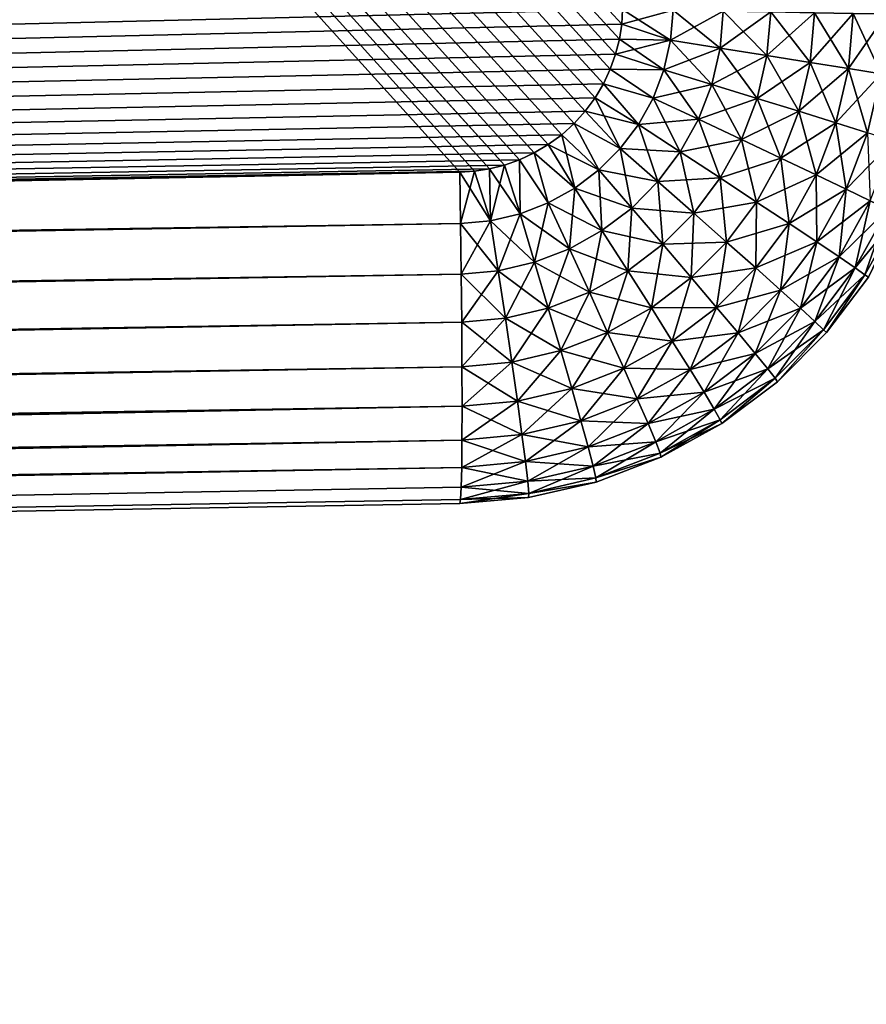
# Model space of a CAD drawing. Header units: metres. Extents: x -2 to 78, y -85 to 85.
# Tile 59 of 256: x 27.65 to 28.161, y -68.742 to -68.148. Entities that reach past the tile are written whole.
import ezdxf

# ---------------------------------------------------------------- set-up
doc = ezdxf.new("R2010")
doc.units = ezdxf.units.M
doc.layers.add('solid_20004802', color=7, linetype='CONTINUOUS')

msp = doc.modelspace()

# ---------------------------------------------------------------- linework, layer by layer
at = {"layer": 'solid_20004802'}
for points in [[(13.24651, -51.987816, -1.496133), (13.448255, -68.492645, -1.492612), (28.013849, -68.141876, -1.238369)], [(13.24651, -51.987816, 1.496133), (27.915609, -68.240112, 1.240083), (13.448255, -68.492645, 1.492612)], [(13.24651, -51.987816, 1.496133), (27.92461, -68.239601, 1.239926), (27.915609, -68.240112, 1.240083)], [(13.24651, -51.987816, 1.496133), (28.013849, -68.141876, 1.238369), (28.013338, -68.150871, 1.238378)], [(13.24651, -51.987816, 1.496133), (28.013338, -68.150871, 1.238378), (28.011923, -68.159851, 1.238402)], [(13.24651, -51.987816, 1.496133), (28.011923, -68.159851, 1.238402), (28.009607, -68.168831, 1.238443)], [(13.24651, -51.987816, 1.496133), (28.009607, -68.168831, 1.238443), (28.006388, -68.177917, 1.238499)], [(13.24651, -51.987816, 1.496133), (28.006388, -68.177917, 1.238499), (28.00227, -68.186813, 1.238571)], [(13.24651, -51.987816, 1.496133), (28.00227, -68.186813, 1.238571), (27.997225, -68.195251, 1.238659)], [(13.24651, -51.987816, 1.496133), (27.997225, -68.195251, 1.238659), (27.991249, -68.203362, 1.238763)], [(13.24651, -51.987816, 1.496133), (27.991249, -68.203362, 1.238763), (27.984545, -68.210808, 1.23888)], [(13.24651, -51.987816, 1.496133), (27.984545, -68.210808, 1.23888), (27.977098, -68.217506, 1.23901)], [(13.24651, -51.987816, 1.496133), (27.977098, -68.217506, 1.23901), (27.968992, -68.223488, 1.239152)], [(13.24651, -51.987816, 1.496133), (27.968992, -68.223488, 1.239152), (27.96055, -68.228531, 1.239299)], [(13.24651, -51.987816, 1.496133), (27.96055, -68.228531, 1.239299), (27.951662, -68.232651, 1.239454)], [(13.24651, -51.987816, 1.496133), (27.951662, -68.232651, 1.239454), (27.942574, -68.23587, 1.239613)], [(13.24651, -51.987816, 1.496133), (27.942574, -68.23587, 1.239613), (27.933594, -68.23819, 1.239769)], [(13.24651, -51.987816, 1.496133), (27.933594, -68.23819, 1.239769), (27.92461, -68.239601, 1.239926)], [(13.35, -69.995506, -2.995418), (21.683926, -54.040886, -2.886321), (30.017998, -53.841866, -2.777222)], [(13.35, -69.995506, -2.995418), (30.017998, -53.841866, -2.777222), (30.017998, -69.777306, -2.777222)], [(30.017998, -69.777306, 2.777222), (30.017998, -53.841866, 2.777222), (21.683926, -54.040886, 2.886321)], [(30.017998, -69.777306, 2.777222), (21.683926, -54.040886, 2.886321), (13.35, -54.239883, 2.995418)], [(13.35, -69.995506, 2.995418), (30.017998, -69.777306, 2.777222), (13.35, -54.239883, 2.995418)], [(28.013338, -68.150871, -1.238378), (28.013849, -68.141876, -1.238369), (13.448255, -68.492645, -1.492612)], [(28.013338, -68.150871, -1.238378), (28.044413, -68.14241, -1.235478), (28.013849, -68.141876, -1.238369)], [(28.042793, -68.160522, 1.235485), (28.013338, -68.150871, 1.238378), (28.013849, -68.141876, 1.238369)], [(28.013338, -68.150871, -1.238378), (28.042793, -68.160522, -1.235485), (28.044413, -68.14241, -1.235478)], [(28.042793, -68.160522, 1.235485), (28.013849, -68.141876, 1.238369), (28.044413, -68.14241, 1.235478)], [(28.042793, -68.160522, -1.235485), (28.074537, -68.142937, -1.227819), (28.044413, -68.14241, -1.235478)], [(28.072582, -68.165253, 1.227833), (28.042793, -68.160522, 1.235485), (28.044413, -68.14241, 1.235478)], [(28.042793, -68.160522, -1.235485), (28.072582, -68.165253, -1.227833), (28.074537, -68.142937, -1.227819)], [(28.072582, -68.165253, 1.227833), (28.044413, -68.14241, 1.235478), (28.074537, -68.142937, 1.227819)], [(28.072582, -68.165253, -1.227833), (28.103146, -68.14344, -1.215566), (28.074537, -68.142937, -1.227819)], [(28.100836, -68.169754, 1.2156), (28.072582, -68.165253, 1.227833), (28.074537, -68.142937, 1.227819)], [(28.100836, -68.169754, 1.2156), (28.074537, -68.142937, 1.227819), (28.103146, -68.14344, 1.215566)], [(28.072582, -68.165253, -1.227833), (28.100836, -68.169754, -1.2156), (28.103146, -68.14344, -1.215566)], [(28.100836, -68.169754, -1.2156), (28.129463, -68.143906, -1.199055), (28.103146, -68.14344, -1.215566)], [(28.126825, -68.173912, 1.199084), (28.100836, -68.169754, 1.2156), (28.103146, -68.14344, 1.215566)], [(28.100836, -68.169754, -1.2156), (28.126825, -68.173912, -1.199084), (28.129463, -68.143906, -1.199055)], [(28.126825, -68.173912, 1.199084), (28.103146, -68.14344, 1.215566), (28.129463, -68.143906, 1.199055)], [(28.126825, -68.173912, -1.199084), (28.152891, -68.144318, -1.17868), (28.129463, -68.143906, -1.199055)], [(28.149967, -68.177628, 1.178713), (28.126825, -68.173912, 1.199084), (28.129463, -68.143906, 1.199055)], [(28.126825, -68.173912, -1.199084), (28.149967, -68.177628, -1.178713), (28.152891, -68.144318, -1.17868)], [(28.149967, -68.177628, 1.178713), (28.129463, -68.143906, 1.199055), (28.152891, -68.144318, 1.17868)], [(28.149967, -68.177628, -1.178713), (28.172884, -68.144676, -1.154922), (28.152891, -68.144318, -1.17868)], [(28.169704, -68.180809, 1.154952), (28.149967, -68.177628, 1.178713), (28.152891, -68.144318, 1.17868)], [(28.149967, -68.177628, -1.178713), (28.169704, -68.180809, -1.154952), (28.172884, -68.144676, -1.154922)], [(28.169704, -68.180809, 1.154952), (28.152891, -68.144318, 1.17868), (28.172884, -68.144676, 1.154922)], [(28.013338, -68.150871, -1.238378), (13.448255, -68.492645, -1.492612), (28.011923, -68.159851, -1.238402)], [(28.013338, -68.150871, -1.238378), (28.011923, -68.159851, -1.238402), (28.042793, -68.160522, -1.235485)], [(28.042793, -68.160522, 1.235485), (28.011923, -68.159851, 1.238402), (28.013338, -68.150871, 1.238378)], [(28.011923, -68.159851, -1.238402), (13.448255, -68.492645, -1.492612), (28.009607, -68.168831, -1.238443)], [(28.011923, -68.159851, -1.238402), (28.009607, -68.168831, -1.238443), (28.042793, -68.160522, -1.235485)], [(28.038696, -68.178314, 1.235555), (28.009607, -68.168831, 1.238443), (28.011923, -68.159851, 1.238402)], [(28.009607, -68.168831, -1.238443), (28.038696, -68.178314, -1.235555), (28.042793, -68.160522, -1.235485)], [(28.042793, -68.160522, 1.235485), (28.038696, -68.178314, 1.235555), (28.011923, -68.159851, 1.238402)], [(28.042793, -68.160522, -1.235485), (28.038696, -68.178314, -1.235555), (28.072582, -68.165253, -1.227833)], [(28.067543, -68.18718, 1.227913), (28.038696, -68.178314, 1.235555), (28.042793, -68.160522, 1.235485)], [(28.072582, -68.165253, 1.227833), (28.067543, -68.18718, 1.227913), (28.042793, -68.160522, 1.235485)], [(28.038696, -68.178314, -1.235555), (28.067543, -68.18718, -1.227913), (28.072582, -68.165253, -1.227833)], [(28.072582, -68.165253, -1.227833), (28.067543, -68.18718, -1.227913), (28.100836, -68.169754, -1.2156)], [(28.094896, -68.19561, 1.215687), (28.067543, -68.18718, 1.227913), (28.072582, -68.165253, 1.227833)], [(28.100836, -68.169754, 1.2156), (28.094896, -68.19561, 1.215687), (28.072582, -68.165253, 1.227833)], [(28.009607, -68.168831, -1.238443), (13.448255, -68.492645, -1.492612), (28.00639, -68.177917, -1.238499)], [(28.038696, -68.178314, 1.235555), (28.006388, -68.177917, 1.238499), (28.009607, -68.168831, 1.238443)], [(28.009607, -68.168831, -1.238443), (28.00639, -68.177917, -1.238499), (28.038696, -68.178314, -1.235555)], [(28.067543, -68.18718, -1.227913), (28.094896, -68.19561, -1.215687), (28.100836, -68.169754, -1.2156)], [(28.100836, -68.169754, -1.2156), (28.094896, -68.19561, -1.215687), (28.126825, -68.173912, -1.199084)], [(28.120056, -68.203392, 1.199174), (28.094896, -68.19561, 1.215687), (28.100836, -68.169754, 1.2156)], [(28.126825, -68.173912, 1.199084), (28.120056, -68.203392, 1.199174), (28.100836, -68.169754, 1.2156)], [(28.00639, -68.177917, -1.238499), (13.448255, -68.492645, -1.492612), (28.002272, -68.186813, -1.238571)], [(28.032169, -68.195374, 1.235665), (28.00227, -68.186813, 1.238571), (28.006388, -68.177917, 1.238499)], [(28.00639, -68.177917, -1.238499), (28.002272, -68.186813, -1.238571), (28.032169, -68.195374, -1.235665)], [(28.038696, -68.178314, 1.235555), (28.032169, -68.195374, 1.235665), (28.006388, -68.177917, 1.238499)], [(28.00639, -68.177917, -1.238499), (28.032169, -68.195374, -1.235665), (28.038696, -68.178314, -1.235555)], [(28.038696, -68.178314, -1.235555), (28.032169, -68.195374, -1.235665), (28.067543, -68.18718, -1.227913)], [(28.059513, -68.208199, 1.228041), (28.032169, -68.195374, 1.235665), (28.038696, -68.178314, 1.235555)], [(28.067543, -68.18718, 1.227913), (28.059513, -68.208199, 1.228041), (28.038696, -68.178314, 1.235555)], [(28.094896, -68.19561, -1.215687), (28.120056, -68.203392, -1.199174), (28.126825, -68.173912, -1.199084)], [(28.126825, -68.173912, -1.199084), (28.120056, -68.203392, -1.199174), (28.149967, -68.177628, -1.178713)], [(28.142452, -68.21035, 1.178804), (28.120056, -68.203392, 1.199174), (28.126825, -68.173912, 1.199084)], [(28.120056, -68.203392, -1.199174), (28.142452, -68.21035, -1.178804), (28.149967, -68.177628, -1.178713)], [(28.149967, -68.177628, 1.178713), (28.142452, -68.21035, 1.178804), (28.126825, -68.173912, 1.199084)], [(28.149967, -68.177628, -1.178713), (28.142452, -68.21035, -1.178804), (28.169704, -68.180809, -1.154952)], [(28.161549, -68.216316, 1.155039), (28.142452, -68.21035, 1.178804), (28.149967, -68.177628, 1.178713)], [(28.169704, -68.180809, 1.154952), (28.161549, -68.216316, 1.155039), (28.149967, -68.177628, 1.178713)], [(28.142452, -68.21035, -1.178804), (28.161549, -68.216316, -1.155039), (28.169704, -68.180809, -1.154952)], [(28.002272, -68.186813, -1.238571), (13.448255, -68.492645, -1.492612), (27.997227, -68.195251, -1.238659)], [(28.023331, -68.211334, 1.235815), (27.997225, -68.195251, 1.238659), (28.00227, -68.186813, 1.238571)], [(28.002272, -68.186813, -1.238571), (27.997227, -68.195251, -1.238659), (28.023331, -68.211334, -1.235815)], [(28.032169, -68.195374, 1.235665), (28.023331, -68.211334, 1.235815), (28.00227, -68.186813, 1.238571)], [(28.002272, -68.186813, -1.238571), (28.023331, -68.211334, -1.235815), (28.032169, -68.195374, -1.235665)], [(28.032169, -68.195374, -1.235665), (28.059513, -68.208199, -1.228041), (28.067543, -68.18718, -1.227913)], [(28.067543, -68.18718, -1.227913), (28.059513, -68.208199, -1.228041), (28.094896, -68.19561, -1.215687)], [(28.085436, -68.220406, 1.215827), (28.059513, -68.208199, 1.228041), (28.067543, -68.18718, 1.227913)], [(28.094896, -68.19561, 1.215687), (28.085436, -68.220406, 1.215827), (28.067543, -68.18718, 1.227913)], [(27.997227, -68.195251, -1.238659), (13.448255, -68.492645, -1.492612), (27.991249, -68.203362, -1.238763)], [(27.997227, -68.195251, -1.238659), (27.991249, -68.203362, -1.238763), (28.023331, -68.211334, -1.235815)], [(28.012373, -68.225899, 1.236001), (27.991249, -68.203362, 1.238763), (27.997225, -68.195251, 1.238659)], [(28.023331, -68.211334, 1.235815), (28.012373, -68.225899, 1.236001), (27.997225, -68.195251, 1.238659)], [(28.032169, -68.195374, -1.235665), (28.023331, -68.211334, -1.235815), (28.059513, -68.208199, -1.228041)], [(28.048635, -68.227875, 1.228214), (28.023331, -68.211334, 1.235815), (28.032169, -68.195374, 1.235665)], [(28.059513, -68.208199, 1.228041), (28.048635, -68.227875, 1.228214), (28.032169, -68.195374, 1.235665)], [(28.059513, -68.208199, -1.228041), (28.085436, -68.220406, -1.215827), (28.094896, -68.19561, -1.215687)], [(28.094896, -68.19561, -1.215687), (28.085436, -68.220406, -1.215827), (28.120056, -68.203392, -1.199174)], [(28.109272, -68.231667, 1.199319), (28.085436, -68.220406, 1.215827), (28.094896, -68.19561, 1.215687)], [(28.120056, -68.203392, 1.199174), (28.109272, -68.231667, 1.199319), (28.094896, -68.19561, 1.215687)], [(27.991249, -68.203362, -1.238763), (13.448255, -68.492645, -1.492612), (27.984547, -68.210808, -1.23888)], [(28.012373, -68.225899, 1.236001), (27.984545, -68.210808, 1.23888), (27.991249, -68.203362, 1.238763)], [(27.991249, -68.203362, -1.238763), (27.984547, -68.210808, -1.23888), (28.012373, -68.225899, -1.236001)], [(27.991249, -68.203362, -1.238763), (28.012373, -68.225899, -1.236001), (28.023331, -68.211334, -1.235815)], [(28.023331, -68.211334, -1.235815), (28.048635, -68.227875, -1.228214), (28.059513, -68.208199, -1.228041)], [(28.059513, -68.208199, -1.228041), (28.048635, -68.227875, -1.228214), (28.085436, -68.220406, -1.215827)], [(28.072618, -68.243607, 1.216016), (28.048635, -68.227875, 1.228214), (28.059513, -68.208199, 1.228041)], [(28.085436, -68.220406, 1.215827), (28.072618, -68.243607, 1.216016), (28.059513, -68.208199, 1.228041)], [(28.085436, -68.220406, -1.215827), (28.109272, -68.231667, -1.199319), (28.120056, -68.203392, -1.199174)], [(28.120056, -68.203392, -1.199174), (28.109272, -68.231667, -1.199319), (28.142452, -68.21035, -1.178804)], [(28.13048, -68.24173, 1.178948), (28.109272, -68.231667, 1.199319), (28.120056, -68.203392, 1.199174)], [(28.142452, -68.21035, 1.178804), (28.13048, -68.24173, 1.178948), (28.120056, -68.203392, 1.199174)], [(27.984547, -68.210808, -1.23888), (13.448255, -68.492645, -1.492612), (27.9771, -68.217506, -1.23901)], [(27.999504, -68.2388, 1.23622), (27.977098, -68.217506, 1.23901), (27.984545, -68.210808, 1.23888)], [(27.984547, -68.210808, -1.23888), (27.9771, -68.217506, -1.23901), (27.999504, -68.2388, -1.23622)], [(28.012373, -68.225899, 1.236001), (27.999504, -68.2388, 1.23622), (27.984545, -68.210808, 1.23888)], [(27.984547, -68.210808, -1.23888), (27.999504, -68.2388, -1.23622), (28.012373, -68.225899, -1.236001)], [(28.023331, -68.211334, -1.235815), (28.012373, -68.225899, -1.236001), (28.048635, -68.227875, -1.228214)], [(28.035149, -68.245834, 1.22843), (28.012373, -68.225899, 1.236001), (28.023331, -68.211334, 1.235815)], [(28.048635, -68.227875, 1.228214), (28.035149, -68.245834, 1.22843), (28.023331, -68.211334, 1.235815)], [(28.109272, -68.231667, -1.199319), (28.13048, -68.24173, -1.178948), (28.142452, -68.21035, -1.178804)], [(28.142452, -68.21035, -1.178804), (28.13048, -68.24173, -1.178948), (28.161549, -68.216316, -1.155039)], [(28.148554, -68.250359, 1.155179), (28.13048, -68.24173, 1.178948), (28.142452, -68.21035, 1.178804)], [(28.161549, -68.216316, 1.155039), (28.148554, -68.250359, 1.155179), (28.142452, -68.21035, 1.178804)], [(27.9771, -68.217506, -1.23901), (13.448255, -68.492645, -1.492612), (27.968992, -68.223488, -1.239152)], [(27.9771, -68.217506, -1.23901), (27.968992, -68.223488, -1.239152), (27.999504, -68.2388, -1.23622)], [(27.984966, -68.249794, 1.236469), (27.968992, -68.223488, 1.239152), (27.977098, -68.217506, 1.23901)], [(27.999504, -68.2388, 1.23622), (27.984966, -68.249794, 1.236469), (27.977098, -68.217506, 1.23901)], [(28.048635, -68.227875, -1.228214), (28.072618, -68.243607, -1.216016), (28.085436, -68.220406, -1.215827)], [(28.085436, -68.220406, -1.215827), (28.072618, -68.243607, -1.216016), (28.109272, -68.231667, -1.199319)], [(28.094658, -68.258125, 1.199515), (28.072618, -68.243607, 1.216016), (28.085436, -68.220406, 1.215827)], [(28.109272, -68.231667, 1.199319), (28.094658, -68.258125, 1.199515), (28.085436, -68.220406, 1.215827)], [(28.13048, -68.24173, -1.178948), (28.148554, -68.250359, -1.155179), (28.161549, -68.216316, -1.155039)], [(28.161549, -68.216316, -1.155039), (28.148554, -68.250359, -1.155179), (28.176908, -68.221153, -1.128451)], [(28.163078, -68.257355, 1.128581), (28.148554, -68.250359, 1.155179), (28.161549, -68.216316, 1.155039)], [(27.968992, -68.223488, -1.239152), (13.448255, -68.492645, -1.492612), (27.960552, -68.228531, -1.239299)], [(27.984966, -68.249794, 1.236469), (27.96055, -68.228531, 1.239299), (27.968992, -68.223488, 1.239152)], [(27.968992, -68.223488, -1.239152), (27.960552, -68.228531, -1.239299), (27.984966, -68.249794, -1.236469)], [(27.968992, -68.223488, -1.239152), (27.984966, -68.249794, -1.236469), (27.999504, -68.2388, -1.23622)], [(28.012373, -68.225899, -1.236001), (27.999504, -68.2388, -1.23622), (28.035149, -68.245834, -1.22843)], [(28.019306, -68.261757, 1.228686), (27.999504, -68.2388, 1.23622), (28.012373, -68.225899, 1.236001)], [(28.012373, -68.225899, -1.236001), (28.035149, -68.245834, -1.22843), (28.048635, -68.227875, -1.228214)], [(28.035149, -68.245834, 1.22843), (28.019306, -68.261757, 1.228686), (28.012373, -68.225899, 1.236001)], [(28.148554, -68.250359, -1.155179), (28.163078, -68.257355, -1.128581), (28.176908, -68.221153, -1.128451)], [(27.960552, -68.228531, -1.239299), (13.448255, -68.492645, -1.492612), (27.951662, -68.232651, -1.239454)], [(27.960552, -68.228531, -1.239299), (27.951662, -68.232651, -1.239454), (27.969034, -68.258675, -1.236741)], [(27.969034, -68.258675, 1.236741), (27.951662, -68.232651, 1.239454), (27.96055, -68.228531, 1.239299)], [(27.984966, -68.249794, 1.236469), (27.969034, -68.258675, 1.236741), (27.96055, -68.228531, 1.239299)], [(27.960552, -68.228531, -1.239299), (27.969034, -68.258675, -1.236741), (27.984966, -68.249794, -1.236469)], [(28.048635, -68.227875, -1.228214), (28.035149, -68.245834, -1.22843), (28.072618, -68.243607, -1.216016)], [(28.056723, -68.264801, 1.216252), (28.035149, -68.245834, 1.22843), (28.048635, -68.227875, 1.228214)], [(28.072618, -68.243607, 1.216016), (28.056723, -68.264801, 1.216252), (28.048635, -68.227875, 1.228214)], [(28.072618, -68.243607, -1.216016), (28.094658, -68.258125, -1.199515), (28.109272, -68.231667, -1.199319)], [(28.109272, -68.231667, -1.199319), (28.094658, -68.258125, -1.199515), (28.13048, -68.24173, -1.178948)], [(28.11426, -68.271095, 1.179145), (28.094658, -68.258125, 1.199515), (28.109272, -68.231667, 1.199319)], [(28.13048, -68.24173, 1.178948), (28.11426, -68.271095, 1.179145), (28.109272, -68.231667, 1.199319)], [(27.951662, -68.232651, -1.239454), (13.448255, -68.492645, -1.492612), (27.942575, -68.23587, -1.239613)], [(27.942575, -68.23587, -1.239613), (13.448255, -68.492645, -1.492612), (27.933594, -68.23819, -1.239769)], [(27.933594, -68.23819, -1.239769), (13.448255, -68.492645, -1.492612), (27.92461, -68.239601, -1.239926)], [(27.933594, -68.23819, -1.239769), (27.92461, -68.239601, -1.239926), (27.934214, -68.269386, -1.237336)], [(27.934214, -68.269386, 1.237336), (27.92461, -68.239601, 1.239926), (27.933594, -68.23819, 1.239769)], [(27.942575, -68.23587, -1.239613), (27.933594, -68.23819, -1.239769), (27.951992, -68.265244, -1.237032)], [(27.934214, -68.269386, 1.237336), (27.933594, -68.23819, 1.239769), (27.942574, -68.23587, 1.239613)], [(27.933594, -68.23819, -1.239769), (27.934214, -68.269386, -1.237336), (27.951992, -68.265244, -1.237032)], [(27.951992, -68.265244, 1.237032), (27.934214, -68.269386, 1.237336), (27.942574, -68.23587, 1.239613)], [(27.951992, -68.265244, 1.237032), (27.942574, -68.23587, 1.239613), (27.951662, -68.232651, 1.239454)], [(27.951662, -68.232651, -1.239454), (27.942575, -68.23587, -1.239613), (27.951992, -68.265244, -1.237032)], [(27.951662, -68.232651, -1.239454), (27.951992, -68.265244, -1.237032), (27.969034, -68.258675, -1.236741)], [(27.969034, -68.258675, 1.236741), (27.951992, -68.265244, 1.237032), (27.951662, -68.232651, 1.239454)], [(27.92461, -68.239601, -1.239926), (13.448255, -68.492645, -1.492612), (27.915609, -68.240112, -1.240083)], [(13.448255, -68.492645, -1.492612), (13.448752, -68.52359, -1.490194), (27.915609, -68.240112, -1.240083)], [(13.448255, -68.492645, 1.492612), (27.915609, -68.240112, 1.240083), (27.916107, -68.271057, 1.237666)], [(13.448752, -68.52359, -1.490194), (27.916107, -68.271057, -1.237666), (27.915609, -68.240112, -1.240083)], [(27.92461, -68.239601, -1.239926), (27.915609, -68.240112, -1.240083), (27.934214, -68.269386, -1.237336)], [(27.92461, -68.239601, 1.239926), (27.916107, -68.271057, 1.237666), (27.915609, -68.240112, 1.240083)], [(27.934214, -68.269386, -1.237336), (27.915609, -68.240112, -1.240083), (27.916107, -68.271057, -1.237666)], [(27.934214, -68.269386, 1.237336), (27.916107, -68.271057, 1.237666), (27.92461, -68.239601, 1.239926)], [(27.999504, -68.2388, -1.23622), (27.984966, -68.249794, -1.236469), (28.019306, -68.261757, -1.228686)], [(28.001402, -68.27533, 1.228976), (27.984966, -68.249794, 1.236469), (27.999504, -68.2388, 1.23622)], [(27.999504, -68.2388, -1.23622), (28.019306, -68.261757, -1.228686), (28.035149, -68.245834, -1.22843)], [(28.019306, -68.261757, 1.228686), (28.001402, -68.27533, 1.228976), (27.999504, -68.2388, 1.23622)], [(28.035149, -68.245834, -1.22843), (28.056723, -68.264801, -1.216252), (28.072618, -68.243607, -1.216016)], [(28.072618, -68.243607, -1.216016), (28.056723, -68.264801, -1.216252), (28.094658, -68.258125, -1.199515)], [(28.076538, -68.282295, 1.199761), (28.056723, -68.264801, 1.216252), (28.072618, -68.243607, 1.216016)], [(28.094658, -68.258125, 1.199515), (28.076538, -68.282295, 1.199761), (28.072618, -68.243607, 1.216016)], [(28.094658, -68.258125, -1.199515), (28.11426, -68.271095, -1.179145), (28.13048, -68.24173, -1.178948)], [(28.13048, -68.24173, -1.178948), (28.11426, -68.271095, -1.179145), (28.148554, -68.250359, -1.155179)], [(28.130947, -68.282219, 1.155369), (28.11426, -68.271095, 1.179145), (28.13048, -68.24173, 1.178948)], [(28.148554, -68.250359, 1.155179), (28.130947, -68.282219, 1.155369), (28.13048, -68.24173, 1.178948)], [(27.984966, -68.249794, -1.236469), (27.969034, -68.258675, -1.236741), (28.001402, -68.27533, -1.228976)], [(27.981771, -68.286301, 1.229295), (27.969034, -68.258675, 1.236741), (27.984966, -68.249794, 1.236469)], [(28.001402, -68.27533, 1.228976), (27.981771, -68.286301, 1.229295), (27.984966, -68.249794, 1.236469)], [(27.984966, -68.249794, -1.236469), (28.001402, -68.27533, -1.228976), (28.019306, -68.261757, -1.228686)], [(28.035149, -68.245834, -1.22843), (28.019306, -68.261757, -1.228686), (28.056723, -68.264801, -1.216252)], [(28.038048, -68.283585, 1.216531), (28.019306, -68.261757, 1.228686), (28.035149, -68.245834, 1.22843)], [(28.056723, -68.264801, 1.216252), (28.038048, -68.283585, 1.216531), (28.035149, -68.245834, 1.22843)], [(28.11426, -68.271095, -1.179145), (28.130947, -68.282219, -1.155369), (28.148554, -68.250359, -1.155179)], [(28.148554, -68.250359, -1.155179), (28.130947, -68.282219, -1.155369), (28.163078, -68.257355, -1.128581)], [(28.144344, -68.291229, 1.128758), (28.130947, -68.282219, 1.155369), (28.148554, -68.250359, 1.155179)], [(28.163078, -68.257355, 1.128581), (28.144344, -68.291229, 1.128758), (28.148554, -68.250359, 1.155179)], [(27.969034, -68.258675, -1.236741), (27.951992, -68.265244, -1.237032), (27.981771, -68.286301, -1.229295)], [(27.960766, -68.294434, 1.229635), (27.951992, -68.265244, 1.237032), (27.969034, -68.258675, 1.236741)], [(27.981771, -68.286301, 1.229295), (27.960766, -68.294434, 1.229635), (27.969034, -68.258675, 1.236741)], [(27.969034, -68.258675, -1.236741), (27.981771, -68.286301, -1.229295), (28.001402, -68.27533, -1.228976)], [(28.019306, -68.261757, -1.228686), (28.001402, -68.27533, -1.228976), (28.038048, -68.283585, -1.216531)], [(28.016939, -68.299606, 1.216849), (28.001402, -68.27533, 1.228976), (28.019306, -68.261757, 1.228686)], [(28.038048, -68.283585, 1.216531), (28.016939, -68.299606, 1.216849), (28.019306, -68.261757, 1.228686)], [(28.019306, -68.261757, -1.228686), (28.038048, -68.283585, -1.216531), (28.056723, -68.264801, -1.216252)], [(28.056723, -68.264801, -1.216252), (28.076538, -68.282295, -1.199761), (28.094658, -68.258125, -1.199515)], [(28.094658, -68.258125, -1.199515), (28.076538, -68.282295, -1.199761), (28.11426, -68.271095, -1.179145)], [(28.094145, -68.297928, 1.179391), (28.076538, -68.282295, 1.199761), (28.094658, -68.258125, 1.199515)], [(28.11426, -68.271095, 1.179145), (28.094145, -68.297928, 1.179391), (28.094658, -68.258125, 1.199515)], [(28.130947, -68.282219, -1.155369), (28.144344, -68.291229, -1.128758), (28.163078, -68.257355, -1.128581)], [(28.163078, -68.257355, -1.128581), (28.144344, -68.291229, -1.128758), (28.173677, -68.262535, -1.099759)], [(28.154097, -68.297897, 1.099919), (28.144344, -68.291229, 1.128758), (28.163078, -68.257355, 1.128581)], [(28.173677, -68.262535, 1.099759), (28.154097, -68.297897, 1.099919), (28.163078, -68.257355, 1.128581)], [(27.951992, -68.265244, -1.237032), (27.934214, -68.269386, -1.237336), (27.960766, -68.294434, -1.229635)], [(27.938845, -68.299576, 1.22999), (27.934214, -68.269386, 1.237336), (27.951992, -68.265244, 1.237032)], [(27.960766, -68.294434, 1.229635), (27.938845, -68.299576, 1.22999), (27.951992, -68.265244, 1.237032)], [(27.951992, -68.265244, -1.237032), (27.960766, -68.294434, -1.229635), (27.981771, -68.286301, -1.229295)], [(28.056723, -68.264801, -1.216252), (28.038048, -68.283585, -1.216531), (28.076538, -68.282295, -1.199761)], [(28.055246, -68.303719, 1.200052), (28.038048, -68.283585, 1.216531), (28.056723, -68.264801, 1.216252)], [(28.076538, -68.282295, 1.199761), (28.055246, -68.303719, 1.200052), (28.056723, -68.264801, 1.216252)], [(28.144344, -68.291229, -1.128758), (28.154097, -68.297897, -1.099919), (28.173677, -68.262535, -1.099759)], [(28.173677, -68.262535, -1.099759), (28.154097, -68.297897, -1.099919), (28.180092, -68.265778, -1.06945)], [(28.173677, -68.262535, 1.099759), (28.159969, -68.302063, 1.069589), (28.154097, -68.297897, 1.099919)], [(28.154097, -68.297897, -1.099919), (28.159969, -68.302063, -1.069589), (28.180092, -68.265778, -1.06945)], [(28.173677, -68.262535, 1.099759), (28.180092, -68.265778, 1.06945), (28.159969, -68.302063, 1.069589)], [(28.180092, -68.265778, -1.06945), (28.159969, -68.302063, -1.069589), (28.162067, -68.303383, -1.038698)], [(28.159969, -68.302063, 1.069589), (28.180092, -68.265778, 1.06945), (28.162067, -68.303383, 1.038698)], [(13.448752, -68.52359, 1.490194), (13.448255, -68.492645, 1.492612), (27.916107, -68.271057, 1.237666)], [(13.448752, -68.52359, -1.490194), (27.916513, -68.301628, -1.230369), (27.916107, -68.271057, -1.237666)], [(13.448752, -68.52359, 1.490194), (27.916107, -68.271057, 1.237666), (27.916513, -68.301628, 1.230369)], [(27.934214, -68.269386, -1.237336), (27.916107, -68.271057, -1.237666), (27.938845, -68.299576, -1.22999)], [(27.934214, -68.269386, 1.237336), (27.916513, -68.301628, 1.230369), (27.916107, -68.271057, 1.237666)], [(27.938845, -68.299576, -1.22999), (27.916107, -68.271057, -1.237666), (27.916513, -68.301628, -1.230369)], [(27.938845, -68.299576, 1.22999), (27.916513, -68.301628, 1.230369), (27.934214, -68.269386, 1.237336)], [(27.934214, -68.269386, -1.237336), (27.938845, -68.299576, -1.22999), (27.960766, -68.294434, -1.229635)], [(28.076538, -68.282295, -1.199761), (28.094145, -68.297928, -1.179391), (28.11426, -68.271095, -1.179145)], [(28.11426, -68.271095, -1.179145), (28.094145, -68.297928, -1.179391), (28.130947, -68.282219, -1.155369)], [(28.109118, -68.311317, 1.155606), (28.094145, -68.297928, 1.179391), (28.11426, -68.271095, 1.179145)], [(28.130947, -68.282219, 1.155369), (28.109118, -68.311317, 1.155606), (28.11426, -68.271095, 1.179145)], [(28.001402, -68.27533, -1.228976), (27.981771, -68.286301, -1.229295), (28.016939, -68.299606, -1.216849)], [(27.993793, -68.312569, 1.217199), (27.981771, -68.286301, 1.229295), (28.001402, -68.27533, 1.228976)], [(28.016939, -68.299606, 1.216849), (27.993793, -68.312569, 1.217199), (28.001402, -68.27533, 1.228976)], [(28.001402, -68.27533, -1.228976), (28.016939, -68.299606, -1.216849), (28.038048, -68.283585, -1.216531)], [(28.038048, -68.283585, -1.216531), (28.016939, -68.299606, -1.216849), (28.055246, -68.303719, -1.200052)], [(28.031179, -68.321999, 1.200384), (28.016939, -68.299606, 1.216849), (28.038048, -68.283585, 1.216531)], [(28.055246, -68.303719, 1.200052), (28.031179, -68.321999, 1.200384), (28.038048, -68.283585, 1.216531)], [(28.038048, -68.283585, -1.216531), (28.055246, -68.303719, -1.200052), (28.076538, -68.282295, -1.199761)], [(28.076538, -68.282295, -1.199761), (28.055246, -68.303719, -1.200052), (28.094145, -68.297928, -1.179391)], [(28.070511, -68.321701, 1.179682), (28.055246, -68.303719, 1.200052), (28.076538, -68.282295, 1.199761)], [(28.094145, -68.297928, 1.179391), (28.070511, -68.321701, 1.179682), (28.076538, -68.282295, 1.199761)], [(28.094145, -68.297928, -1.179391), (28.109118, -68.311317, -1.155606), (28.130947, -68.282219, -1.155369)], [(28.130947, -68.282219, -1.155369), (28.109118, -68.311317, -1.155606), (28.144344, -68.291229, -1.128758)], [(28.121117, -68.322166, 1.12898), (28.109118, -68.311317, 1.155606), (28.130947, -68.282219, 1.155369)], [(28.144344, -68.291229, 1.128758), (28.121117, -68.322166, 1.12898), (28.130947, -68.282219, 1.155369)], [(27.981771, -68.286301, -1.229295), (27.960766, -68.294434, -1.229635), (27.993793, -68.312569, -1.217199)], [(27.969019, -68.322174, 1.217572), (27.960766, -68.294434, 1.229635), (27.981771, -68.286301, 1.229295)], [(27.993793, -68.312569, 1.217199), (27.969019, -68.322174, 1.217572), (27.981771, -68.286301, 1.229295)], [(27.981771, -68.286301, -1.229295), (27.993793, -68.312569, -1.217199), (28.016939, -68.299606, -1.216849)], [(28.109118, -68.311317, -1.155606), (28.121117, -68.322166, -1.12898), (28.144344, -68.291229, -1.128758)], [(28.144344, -68.291229, -1.128758), (28.121117, -68.322166, -1.12898), (28.154097, -68.297897, -1.099919)], [(28.129824, -68.330177, 1.100118), (28.121117, -68.322166, 1.12898), (28.144344, -68.291229, 1.128758)], [(28.154097, -68.297897, 1.099919), (28.129824, -68.330177, 1.100118), (28.144344, -68.291229, 1.128758)], [(27.960766, -68.294434, -1.229635), (27.938845, -68.299576, -1.22999), (27.969019, -68.322174, -1.217572)], [(27.943157, -68.328262, 1.217961), (27.938845, -68.299576, 1.22999), (27.960766, -68.294434, 1.229635)], [(27.969019, -68.322174, 1.217572), (27.943157, -68.328262, 1.217961), (27.960766, -68.294434, 1.229635)], [(27.960766, -68.294434, -1.229635), (27.969019, -68.322174, -1.217572), (27.993793, -68.312569, -1.217199)], [(13.448752, -68.52359, -1.490194), (13.449159, -68.554153, -1.482897), (27.916513, -68.301628, -1.230369)], [(13.449159, -68.554153, 1.482897), (13.448752, -68.52359, 1.490194), (27.916513, -68.301628, 1.230369)], [(13.449159, -68.554153, -1.482897), (27.916813, -68.330711, -1.218356), (27.916513, -68.301628, -1.230369)], [(13.449159, -68.554153, 1.482897), (27.916513, -68.301628, 1.230369), (27.916813, -68.330711, 1.218356)], [(27.938845, -68.299576, -1.22999), (27.916513, -68.301628, -1.230369), (27.943157, -68.328262, -1.217961)], [(27.938845, -68.299576, 1.22999), (27.916813, -68.330711, 1.218356), (27.916513, -68.301628, 1.230369)], [(27.943157, -68.328262, -1.217961), (27.916513, -68.301628, -1.230369), (27.916813, -68.330711, -1.218356)], [(27.943157, -68.328262, 1.217961), (27.916813, -68.330711, 1.218356), (27.938845, -68.299576, 1.22999)], [(27.938845, -68.299576, -1.22999), (27.943157, -68.328262, -1.217961), (27.969019, -68.322174, -1.217572)], [(28.016939, -68.299606, -1.216849), (27.993793, -68.312569, -1.217199), (28.031179, -68.321999, -1.200384)], [(28.004786, -68.336784, 1.200749), (27.993793, -68.312569, 1.217199), (28.016939, -68.299606, 1.216849)], [(28.031179, -68.321999, 1.200384), (28.004786, -68.336784, 1.200749), (28.016939, -68.299606, 1.216849)], [(28.016939, -68.299606, -1.216849), (28.031179, -68.321999, -1.200384), (28.055246, -68.303719, -1.200052)], [(28.055246, -68.303719, -1.200052), (28.031179, -68.321999, -1.200384), (28.070511, -68.321701, -1.179682)], [(28.043797, -68.341995, 1.180015), (28.031179, -68.321999, 1.200384), (28.055246, -68.303719, 1.200052)], [(28.070511, -68.321701, 1.179682), (28.043797, -68.341995, 1.180015), (28.055246, -68.303719, 1.200052)], [(28.055246, -68.303719, -1.200052), (28.070511, -68.321701, -1.179682), (28.094145, -68.297928, -1.179391)], [(28.094145, -68.297928, -1.179391), (28.070511, -68.321701, -1.179682), (28.109118, -68.311317, -1.155606)], [(28.083471, -68.337105, 1.155887), (28.070511, -68.321701, 1.179682), (28.094145, -68.297928, 1.179391)], [(28.109118, -68.311317, 1.155606), (28.083471, -68.337105, 1.155887), (28.094145, -68.297928, 1.179391)], [(28.121117, -68.322166, -1.12898), (28.129824, -68.330177, -1.100118), (28.154097, -68.297897, -1.099919)], [(28.154097, -68.297897, -1.099919), (28.129824, -68.330177, -1.100118), (28.159969, -68.302063, -1.069589)], [(28.154097, -68.297897, 1.099919), (28.135031, -68.335175, 1.069763), (28.129824, -68.330177, 1.100118)], [(28.129824, -68.330177, -1.100118), (28.135031, -68.335175, -1.069763), (28.159969, -68.302063, -1.069589)], [(28.154097, -68.297897, 1.099919), (28.159969, -68.302063, 1.069589), (28.135031, -68.335175, 1.069763)], [(28.159969, -68.302063, -1.069589), (28.135031, -68.335175, -1.069763), (28.136839, -68.336884, -1.03885)], [(28.135031, -68.335175, 1.069763), (28.159969, -68.302063, 1.069589), (28.136839, -68.336884, 1.03885)], [(28.159969, -68.302063, -1.069589), (28.136839, -68.336884, -1.03885), (28.162067, -68.303383, -1.038698)], [(28.159969, -68.302063, 1.069589), (28.162067, -68.303383, 1.038698), (28.136839, -68.336884, 1.03885)], [(28.162067, -68.303383, 1.038698), (28.162067, -68.303383, -1.038698), (28.136839, -68.336884, -1.03885)], [(28.162067, -68.303383, 1.038698), (28.136839, -68.336884, -1.03885), (28.136839, -68.336884, 1.03885)], [(27.993793, -68.312569, -1.217199), (27.969019, -68.322174, -1.217572), (28.004786, -68.336784, -1.200749)], [(27.976534, -68.347748, 1.201138), (27.969019, -68.322174, 1.217572), (27.993793, -68.312569, 1.217199)], [(28.004786, -68.336784, 1.200749), (27.976534, -68.347748, 1.201138), (27.993793, -68.312569, 1.217199)], [(27.993793, -68.312569, -1.217199), (28.004786, -68.336784, -1.200749), (28.031179, -68.321999, -1.200384)], [(28.070511, -68.321701, -1.179682), (28.083471, -68.337105, -1.155887), (28.109118, -68.311317, -1.155606)], [(28.109118, -68.311317, -1.155606), (28.083471, -68.337105, -1.155887), (28.121117, -68.322166, -1.12898)], [(28.09383, -68.349571, 1.129242), (28.083471, -68.337105, 1.155887), (28.109118, -68.311317, 1.155606)], [(28.121117, -68.322166, 1.12898), (28.09383, -68.349571, 1.129242), (28.109118, -68.311317, 1.155606)], [(27.969019, -68.322174, -1.217572), (27.943157, -68.328262, -1.217961), (27.976534, -68.347748, -1.201138)], [(27.947041, -68.354698, 1.201544), (27.943157, -68.328262, 1.217961), (27.969019, -68.322174, 1.217572)], [(27.976534, -68.347748, 1.201138), (27.947041, -68.354698, 1.201544), (27.969019, -68.322174, 1.217572)], [(27.969019, -68.322174, -1.217572), (27.976534, -68.347748, -1.201138), (28.004786, -68.336784, -1.200749)], [(28.031179, -68.321999, -1.200384), (28.004786, -68.336784, -1.200749), (28.043797, -68.341995, -1.180015)], [(28.0145, -68.358406, 1.18038), (28.004786, -68.336784, 1.200749), (28.031179, -68.321999, 1.200384)], [(28.043797, -68.341995, 1.180015), (28.0145, -68.358406, 1.18038), (28.031179, -68.321999, 1.200384)], [(28.031179, -68.321999, -1.200384), (28.043797, -68.341995, -1.180015), (28.070511, -68.321701, -1.179682)], [(28.070511, -68.321701, -1.179682), (28.043797, -68.341995, -1.180015), (28.083471, -68.337105, -1.155887)], [(28.054483, -68.359108, 1.156208), (28.043797, -68.341995, 1.180015), (28.070511, -68.321701, 1.179682)], [(28.083471, -68.337105, 1.155887), (28.054483, -68.359108, 1.156208), (28.070511, -68.321701, 1.179682)], [(28.083471, -68.337105, -1.155887), (28.09383, -68.349571, -1.129242), (28.121117, -68.322166, -1.12898)], [(28.121117, -68.322166, -1.12898), (28.09383, -68.349571, -1.129242), (28.129824, -68.330177, -1.100118)], [(28.101318, -68.358772, 1.100354), (28.09383, -68.349571, 1.129242), (28.121117, -68.322166, 1.12898)], [(28.129824, -68.330177, 1.100118), (28.101318, -68.358772, 1.100354), (28.121117, -68.322166, 1.12898)], [(13.449159, -68.554153, -1.482897), (13.449457, -68.583244, -1.470884), (27.916813, -68.330711, -1.218356)], [(13.449457, -68.583244, 1.470884), (13.449159, -68.554153, 1.482897), (27.916813, -68.330711, 1.218356)], [(13.449457, -68.583244, -1.470884), (27.916994, -68.357506, -1.201963), (27.916813, -68.330711, -1.218356)], [(13.449457, -68.583244, 1.470884), (27.916813, -68.330711, 1.218356), (27.916994, -68.357506, 1.201963)], [(27.943157, -68.328262, -1.217961), (27.916813, -68.330711, -1.218356), (27.947041, -68.354698, -1.201544)], [(27.943157, -68.328262, 1.217961), (27.916994, -68.357506, 1.201963), (27.916813, -68.330711, 1.218356)], [(27.947041, -68.354698, -1.201544), (27.916813, -68.330711, -1.218356), (27.916994, -68.357506, -1.201963)], [(27.947041, -68.354698, 1.201544), (27.916994, -68.357506, 1.201963), (27.943157, -68.328262, 1.217961)], [(27.943157, -68.328262, -1.217961), (27.947041, -68.354698, -1.201544), (27.976534, -68.347748, -1.201138)], [(28.09383, -68.349571, -1.129242), (28.101318, -68.358772, -1.100354), (28.129824, -68.330177, -1.100118)], [(28.129824, -68.330177, -1.100118), (28.101318, -68.358772, -1.100354), (28.135031, -68.335175, -1.069763)], [(28.129824, -68.330177, 1.100118), (28.105749, -68.364487, 1.069969), (28.101318, -68.358772, 1.100354)], [(28.129824, -68.330177, 1.100118), (28.135031, -68.335175, 1.069763), (28.105749, -68.364487, 1.069969)], [(28.004786, -68.336784, -1.200749), (27.976534, -68.347748, -1.201138), (28.0145, -68.358406, -1.18038)], [(27.983141, -68.370575, 1.18077), (27.976534, -68.347748, 1.201138), (28.004786, -68.336784, 1.200749)], [(28.0145, -68.358406, 1.18038), (27.983141, -68.370575, 1.18077), (28.004786, -68.336784, 1.200749)], [(28.004786, -68.336784, -1.200749), (28.0145, -68.358406, -1.18038), (28.043797, -68.341995, -1.180015)], [(28.043797, -68.341995, -1.180015), (28.054483, -68.359108, -1.156208), (28.083471, -68.337105, -1.155887)], [(28.083471, -68.337105, -1.155887), (28.054483, -68.359108, -1.156208), (28.09383, -68.349571, -1.129242)], [(28.062996, -68.372948, 1.129541), (28.054483, -68.359108, 1.156208), (28.083471, -68.337105, 1.155887)], [(28.09383, -68.349571, 1.129242), (28.062996, -68.372948, 1.129541), (28.083471, -68.337105, 1.155887)], [(28.101318, -68.358772, -1.100354), (28.105749, -68.364487, -1.069969), (28.135031, -68.335175, -1.069763)], [(28.135031, -68.335175, -1.069763), (28.105749, -68.364487, -1.069969), (28.107178, -68.366554, -1.039028)], [(28.105749, -68.364487, 1.069969), (28.135031, -68.335175, 1.069763), (28.107178, -68.366554, 1.039028)], [(28.135031, -68.335175, -1.069763), (28.107178, -68.366554, -1.039028), (28.136839, -68.336884, -1.03885)], [(28.135031, -68.335175, 1.069763), (28.136839, -68.336884, 1.03885), (28.107178, -68.366554, 1.039028)], [(28.136839, -68.336884, 1.03885), (28.136839, -68.336884, -1.03885), (28.107178, -68.366554, -1.039028)], [(28.136839, -68.336884, 1.03885), (28.107178, -68.366554, -1.039028), (28.107178, -68.366554, 1.039028)], [(28.043797, -68.341995, -1.180015), (28.0145, -68.358406, -1.18038), (28.054483, -68.359108, -1.156208)], [(28.022697, -68.3769, 1.156561), (28.0145, -68.358406, 1.18038), (28.043797, -68.341995, 1.180015)], [(28.054483, -68.359108, 1.156208), (28.022697, -68.3769, 1.156561), (28.043797, -68.341995, 1.180015)], [(27.976534, -68.347748, -1.201138), (27.947041, -68.354698, -1.201544), (27.983141, -68.370575, -1.18077)], [(27.950405, -68.378288, 1.181177), (27.947041, -68.354698, 1.201544), (27.976534, -68.347748, 1.201138)], [(27.983141, -68.370575, 1.18077), (27.950405, -68.378288, 1.181177), (27.976534, -68.347748, 1.201138)], [(27.976534, -68.347748, -1.201138), (27.983141, -68.370575, -1.18077), (28.0145, -68.358406, -1.18038)], [(28.054483, -68.359108, -1.156208), (28.062996, -68.372948, -1.129541), (28.09383, -68.349571, -1.129242)], [(28.09383, -68.349571, -1.129242), (28.062996, -68.372948, -1.129541), (28.101318, -68.358772, -1.100354)], [(28.069109, -68.383148, 1.100623), (28.062996, -68.372948, 1.129541), (28.09383, -68.349571, 1.129242)], [(28.101318, -68.358772, 1.100354), (28.069109, -68.383148, 1.100623), (28.09383, -68.349571, 1.129242)], [(27.947041, -68.354698, -1.201544), (27.916994, -68.357506, -1.201963), (27.950405, -68.378288, -1.181177)], [(27.947041, -68.354698, 1.201544), (27.917055, -68.381393, 1.181591), (27.916994, -68.357506, 1.201963)], [(27.950405, -68.378288, 1.181177), (27.917055, -68.381393, 1.181591), (27.947041, -68.354698, 1.201544)], [(27.947041, -68.354698, -1.201544), (27.950405, -68.378288, -1.181177), (27.983141, -68.370575, -1.18077)], [(13.449457, -68.583244, -1.470884), (13.449638, -68.610039, -1.454491), (27.916994, -68.357506, -1.201963)], [(13.449638, -68.610039, 1.454491), (13.449457, -68.583244, 1.470884), (27.916994, -68.357506, 1.201963)], [(13.449638, -68.610039, -1.454491), (27.917055, -68.381393, -1.181591), (27.916994, -68.357506, -1.201963)], [(13.449638, -68.610039, 1.454491), (27.916994, -68.357506, 1.201963), (27.917055, -68.381393, 1.181591)], [(27.950405, -68.378288, -1.181177), (27.916994, -68.357506, -1.201963), (27.917055, -68.381393, -1.181591)], [(28.0145, -68.358406, -1.18038), (27.983141, -68.370575, -1.18077), (28.022697, -68.3769, -1.156561)], [(27.988678, -68.390083, 1.156938), (27.983141, -68.370575, 1.18077), (28.0145, -68.358406, 1.18038)], [(28.022697, -68.3769, 1.156561), (27.988678, -68.390083, 1.156938), (28.0145, -68.358406, 1.18038)], [(28.0145, -68.358406, -1.18038), (28.022697, -68.3769, -1.156561), (28.054483, -68.359108, -1.156208)], [(28.054483, -68.359108, -1.156208), (28.022697, -68.3769, -1.156561), (28.062996, -68.372948, -1.129541)], [(28.029192, -68.391838, 1.12987), (28.022697, -68.3769, 1.156561), (28.054483, -68.359108, 1.156208)], [(28.062996, -68.372948, 1.129541), (28.029192, -68.391838, 1.12987), (28.054483, -68.359108, 1.156208)], [(28.062996, -68.372948, -1.129541), (28.069109, -68.383148, -1.100623), (28.101318, -68.358772, -1.100354)], [(28.101318, -68.358772, -1.100354), (28.069109, -68.383148, -1.100623), (28.105749, -68.364487, -1.069969)], [(28.101318, -68.358772, 1.100354), (28.072674, -68.389465, 1.070201), (28.069109, -68.383148, 1.100623)], [(28.101318, -68.358772, 1.100354), (28.105749, -68.364487, 1.069969), (28.072674, -68.389465, 1.070201)], [(28.069109, -68.383148, -1.100623), (28.072674, -68.389465, -1.070201), (28.105749, -68.364487, -1.069969)], [(28.105749, -68.364487, -1.069969), (28.072674, -68.389465, -1.070201), (28.073669, -68.391792, -1.03922)], [(28.072674, -68.389465, 1.070201), (28.105749, -68.364487, 1.069969), (28.073669, -68.391792, 1.03922)], [(28.105749, -68.364487, -1.069969), (28.073669, -68.391792, -1.03922), (28.107178, -68.366554, -1.039028)], [(28.105749, -68.364487, 1.069969), (28.107178, -68.366554, 1.039028), (28.073669, -68.391792, 1.03922)], [(28.107178, -68.366554, 1.039028), (28.107178, -68.366554, -1.039028), (28.073669, -68.391792, -1.03922)], [(28.107178, -68.366554, 1.039028), (28.073669, -68.391792, -1.03922), (28.073669, -68.391792, 1.03922)], [(27.983141, -68.370575, -1.18077), (27.950405, -68.378288, -1.181177), (27.988678, -68.390083, -1.156938)], [(27.953169, -68.398438, 1.15733), (27.950405, -68.378288, 1.181177), (27.983141, -68.370575, 1.18077)], [(27.988678, -68.390083, 1.156938), (27.953169, -68.398438, 1.15733), (27.983141, -68.370575, 1.18077)], [(27.983141, -68.370575, -1.18077), (27.988678, -68.390083, -1.156938), (28.022697, -68.3769, -1.156561)], [(28.022697, -68.3769, -1.156561), (28.029192, -68.391838, -1.12987), (28.062996, -68.372948, -1.129541)], [(28.062996, -68.372948, -1.129541), (28.029192, -68.391838, -1.12987), (28.069109, -68.383148, -1.100623)], [(28.033808, -68.40284, 1.100919), (28.029192, -68.391838, 1.12987), (28.062996, -68.372948, 1.129541)], [(28.069109, -68.383148, 1.100623), (28.033808, -68.40284, 1.100919), (28.062996, -68.372948, 1.129541)], [(27.950405, -68.378288, 1.181177), (27.916994, -68.401802, 1.157733), (27.917055, -68.381393, 1.181591)], [(27.953169, -68.398438, 1.15733), (27.916994, -68.401802, 1.157733), (27.950405, -68.378288, 1.181177)], [(27.950405, -68.378288, -1.181177), (27.917055, -68.381393, -1.181591), (27.953169, -68.398438, -1.15733)], [(27.950405, -68.378288, -1.181177), (27.953169, -68.398438, -1.15733), (27.988678, -68.390083, -1.156938)], [(28.022697, -68.3769, -1.156561), (27.988678, -68.390083, -1.156938), (28.029192, -68.391838, -1.12987)], [(27.993019, -68.405838, 1.130221), (27.988678, -68.390083, 1.156938), (28.022697, -68.3769, 1.156561)], [(28.029192, -68.391838, 1.12987), (27.993019, -68.405838, 1.130221), (28.022697, -68.3769, 1.156561)], [(13.449638, -68.610039, -1.454491), (13.449699, -68.633919, -1.434119), (27.917055, -68.381393, -1.181591)], [(13.449699, -68.633919, 1.434119), (13.449638, -68.610039, 1.454491), (27.917055, -68.381393, 1.181591)], [(13.449639, -68.654327, -1.410262), (27.916994, -68.401802, -1.157733), (27.917055, -68.381393, -1.181591)], [(13.449699, -68.633919, -1.434119), (13.449639, -68.654327, -1.410262), (27.917055, -68.381393, -1.181591)], [(13.449699, -68.633919, 1.434119), (27.917055, -68.381393, 1.181591), (27.916994, -68.401802, 1.157733)], [(27.953169, -68.398438, -1.15733), (27.917055, -68.381393, -1.181591), (27.916994, -68.401802, -1.157733)], [(28.029192, -68.391838, -1.12987), (28.033808, -68.40284, -1.100919), (28.069109, -68.383148, -1.100623)], [(28.069109, -68.383148, -1.100623), (28.033808, -68.40284, -1.100919), (28.072674, -68.389465, -1.070201)], [(28.069109, -68.383148, 1.100623), (28.036436, -68.409622, 1.070457), (28.033808, -68.40284, 1.100919)], [(28.069109, -68.383148, 1.100623), (28.072674, -68.389465, 1.070201), (28.036436, -68.409622, 1.070457)], [(27.988678, -68.390083, -1.156938), (27.953169, -68.398438, -1.15733), (27.993019, -68.405838, -1.130221)], [(27.955267, -68.414688, 1.130587), (27.953169, -68.398438, 1.15733), (27.988678, -68.390083, 1.156938)], [(27.993019, -68.405838, 1.130221), (27.955267, -68.414688, 1.130587), (27.988678, -68.390083, 1.156938)], [(27.988678, -68.390083, -1.156938), (27.993019, -68.405838, -1.130221), (28.029192, -68.391838, -1.12987)], [(28.029192, -68.391838, -1.12987), (27.993019, -68.405838, -1.130221), (28.033808, -68.40284, -1.100919)], [(27.996046, -68.417412, 1.101234), (27.993019, -68.405838, 1.130221), (28.029192, -68.391838, 1.12987)], [(28.033808, -68.40284, 1.100919), (27.996046, -68.417412, 1.101234), (28.029192, -68.391838, 1.12987)], [(28.033808, -68.40284, -1.100919), (28.036436, -68.409622, -1.070457), (28.072674, -68.389465, -1.070201)], [(28.072674, -68.389465, -1.070201), (28.036436, -68.409622, -1.070457), (28.073669, -68.391792, -1.03922)], [(28.036436, -68.409622, 1.070457), (28.072674, -68.389465, 1.070201), (28.036985, -68.412102, 1.039425)], [(28.036436, -68.409622, -1.070457), (28.036985, -68.412102, -1.039425), (28.073669, -68.391792, -1.03922)], [(28.072674, -68.389465, 1.070201), (28.073669, -68.391792, 1.03922), (28.036985, -68.412102, 1.039425)], [(28.073669, -68.391792, 1.03922), (28.073669, -68.391792, -1.03922), (28.036985, -68.412102, -1.039425)], [(28.073669, -68.391792, 1.03922), (28.036985, -68.412102, -1.039425), (28.036985, -68.412102, 1.039425)], [(27.953169, -68.398438, 1.15733), (27.916815, -68.418228, 1.130959), (27.916994, -68.401802, 1.157733)], [(27.955267, -68.414688, 1.130587), (27.916815, -68.418228, 1.130959), (27.953169, -68.398438, 1.15733)], [(27.953169, -68.398438, -1.15733), (27.916994, -68.401802, -1.157733), (27.955267, -68.414688, -1.130587)], [(27.953169, -68.398438, -1.15733), (27.955267, -68.414688, -1.130587), (27.993019, -68.405838, -1.130221)], [(13.449459, -68.670761, -1.383488), (27.916815, -68.418228, -1.130959), (27.916994, -68.401802, -1.157733)], [(13.449639, -68.654327, -1.410262), (13.449459, -68.670761, -1.383488), (27.916994, -68.401802, -1.157733)], [(13.449639, -68.654327, 1.410262), (27.916994, -68.401802, 1.157733), (27.916815, -68.418228, 1.130959)], [(13.449639, -68.654327, 1.410262), (13.449699, -68.633919, 1.434119), (27.916994, -68.401802, 1.157733)], [(27.955267, -68.414688, -1.130587), (27.916994, -68.401802, -1.157733), (27.916815, -68.418228, -1.130959)], [(27.993019, -68.405838, -1.130221), (27.996046, -68.417412, -1.101234), (28.033808, -68.40284, -1.100919)], [(28.033808, -68.40284, -1.100919), (27.996046, -68.417412, -1.101234), (28.036436, -68.409622, -1.070457)], [(28.033808, -68.40284, 1.100919), (27.997688, -68.424522, 1.07073), (27.996046, -68.417412, 1.101234)], [(28.033808, -68.40284, 1.100919), (28.036436, -68.409622, 1.070457), (27.997688, -68.424522, 1.07073)], [(27.993019, -68.405838, -1.130221), (27.955267, -68.414688, -1.130587), (27.996046, -68.417412, -1.101234)], [(27.956644, -68.426613, 1.101563), (27.955267, -68.414688, 1.130587), (27.993019, -68.405838, 1.130221)], [(27.996046, -68.417412, 1.101234), (27.956644, -68.426613, 1.101563), (27.993019, -68.405838, 1.130221)], [(27.996046, -68.417412, -1.101234), (27.997688, -68.424522, -1.07073), (28.036436, -68.409622, -1.070457)], [(28.036436, -68.409622, -1.070457), (27.997688, -68.424522, -1.07073), (28.036985, -68.412102, -1.039425)], [(27.997688, -68.424522, 1.07073), (28.036436, -68.409622, 1.070457), (28.036985, -68.412102, 1.039425)], [(27.955267, -68.414688, 1.130587), (27.916517, -68.430283, 1.101889), (27.916815, -68.418228, 1.130959)], [(27.956644, -68.426613, 1.101563), (27.916517, -68.430283, 1.101889), (27.955267, -68.414688, 1.130587)], [(27.955267, -68.414688, -1.130587), (27.916815, -68.418228, -1.130959), (27.956644, -68.426613, -1.101563)], [(27.955267, -68.414688, -1.130587), (27.956644, -68.426613, -1.101563), (27.996046, -68.417412, -1.101234)], [(27.997688, -68.424522, -1.07073), (27.997845, -68.427094, -1.039639), (28.036985, -68.412102, -1.039425)], [(27.997688, -68.424522, 1.07073), (28.036985, -68.412102, 1.039425), (27.997845, -68.427094, 1.039639)], [(28.036985, -68.412102, 1.039425), (28.036985, -68.412102, -1.039425), (27.997845, -68.427094, -1.039639)], [(28.036985, -68.412102, 1.039425), (27.997845, -68.427094, -1.039639), (27.997845, -68.427094, 1.039639)], [(13.449162, -68.682808, -1.354419), (27.916517, -68.430283, -1.101889), (27.916815, -68.418228, -1.130959)], [(13.449459, -68.670761, -1.383488), (13.449162, -68.682808, -1.354419), (27.916815, -68.418228, -1.130959)], [(13.449162, -68.682808, 1.354419), (27.916815, -68.418228, 1.130959), (27.916517, -68.430283, 1.101889)], [(13.449162, -68.682808, 1.354419), (13.449459, -68.670761, 1.383488), (27.916815, -68.418228, 1.130959)], [(13.449459, -68.670761, 1.383488), (13.449639, -68.654327, 1.410262), (27.916815, -68.418228, 1.130959)], [(27.956644, -68.426613, -1.101563), (27.916815, -68.418228, -1.130959), (27.916517, -68.430283, -1.101889)], [(27.996046, -68.417412, -1.101234), (27.956644, -68.426613, -1.101563), (27.997688, -68.424522, -1.07073)], [(27.996046, -68.417412, 1.101234), (27.957268, -68.433907, 1.071014), (27.956644, -68.426613, 1.101563)], [(27.996046, -68.417412, 1.101234), (27.997688, -68.424522, 1.07073), (27.957268, -68.433907, 1.071014)], [(27.956644, -68.426613, 1.101563), (27.916111, -68.437622, 1.071327), (27.916517, -68.430283, 1.101889)], [(27.956644, -68.426613, 1.101563), (27.957268, -68.433907, 1.071014), (27.916111, -68.437622, 1.071327)], [(27.956644, -68.426613, -1.101563), (27.916517, -68.430283, -1.101889), (27.957268, -68.433907, -1.071014)], [(27.956644, -68.426613, -1.101563), (27.957268, -68.433907, -1.071014), (27.997688, -68.424522, -1.07073)], [(27.957268, -68.433907, -1.071014), (27.957115, -68.436462, -1.039868), (27.997845, -68.427094, -1.039639)], [(27.997845, -68.427094, 1.039639), (27.997845, -68.427094, -1.039639), (27.957115, -68.436462, -1.039868)], [(27.997845, -68.427094, 1.039639), (27.957115, -68.436462, -1.039868), (27.957115, -68.436462, 1.039868)], [(27.957268, -68.433907, 1.071014), (27.997845, -68.427094, 1.039639), (27.957115, -68.436462, 1.039868)], [(27.997688, -68.424522, -1.07073), (27.957268, -68.433907, -1.071014), (27.997845, -68.427094, -1.039639)], [(27.957268, -68.433907, 1.071014), (27.997688, -68.424522, 1.07073), (27.997845, -68.427094, 1.039639)], [(13.448756, -68.690147, -1.323858), (27.916111, -68.437622, -1.071327), (27.916517, -68.430283, -1.101889)], [(13.449162, -68.682808, -1.354419), (13.448756, -68.690147, -1.323858), (27.916517, -68.430283, -1.101889)], [(13.448756, -68.690147, 1.323858), (27.916517, -68.430283, 1.101889), (27.916111, -68.437622, 1.071327)], [(13.448756, -68.690147, 1.323858), (13.449162, -68.682808, 1.354419), (27.916517, -68.430283, 1.101889)], [(27.957268, -68.433907, 1.071014), (27.915609, -68.440086, 1.040114), (27.916111, -68.437622, 1.071327)], [(27.957268, -68.433907, 1.071014), (27.957115, -68.436462, 1.039868), (27.915609, -68.440086, 1.040114)], [(27.957268, -68.433907, -1.071014), (27.916517, -68.430283, -1.101889), (27.916111, -68.437622, -1.071327)], [(27.957268, -68.433907, -1.071014), (27.916111, -68.437622, -1.071327), (27.957115, -68.436462, -1.039868)], [(13.448255, -68.692612, -1.292642), (27.915609, -68.440086, -1.040114), (27.916111, -68.437622, -1.071327)], [(13.448756, -68.690147, -1.323858), (13.448255, -68.692612, -1.292642), (27.916111, -68.437622, -1.071327)], [(27.915609, -68.440086, 1.040114), (27.915609, -68.440086, -1.040114), (13.448255, -68.692612, -1.292642)], [(27.915609, -68.440086, 1.040114), (13.448255, -68.692612, -1.292642), (13.448255, -68.692612, 1.292642)], [(13.448756, -68.690147, 1.323858), (27.915609, -68.440086, 1.040114), (13.448255, -68.692612, 1.292642)], [(13.448756, -68.690147, 1.323858), (27.916111, -68.437622, 1.071327), (27.915609, -68.440086, 1.040114)], [(27.957115, -68.436462, -1.039868), (27.916111, -68.437622, -1.071327), (27.915609, -68.440086, -1.040114)], [(27.957115, -68.436462, 1.039868), (27.957115, -68.436462, -1.039868), (27.915609, -68.440086, -1.040114)], [(27.957115, -68.436462, 1.039868), (27.915609, -68.440086, -1.040114), (27.915609, -68.440086, 1.040114)]]:
    msp.add_3dface(points, dxfattribs=at)

doc.saveas('drawing.dxf')
